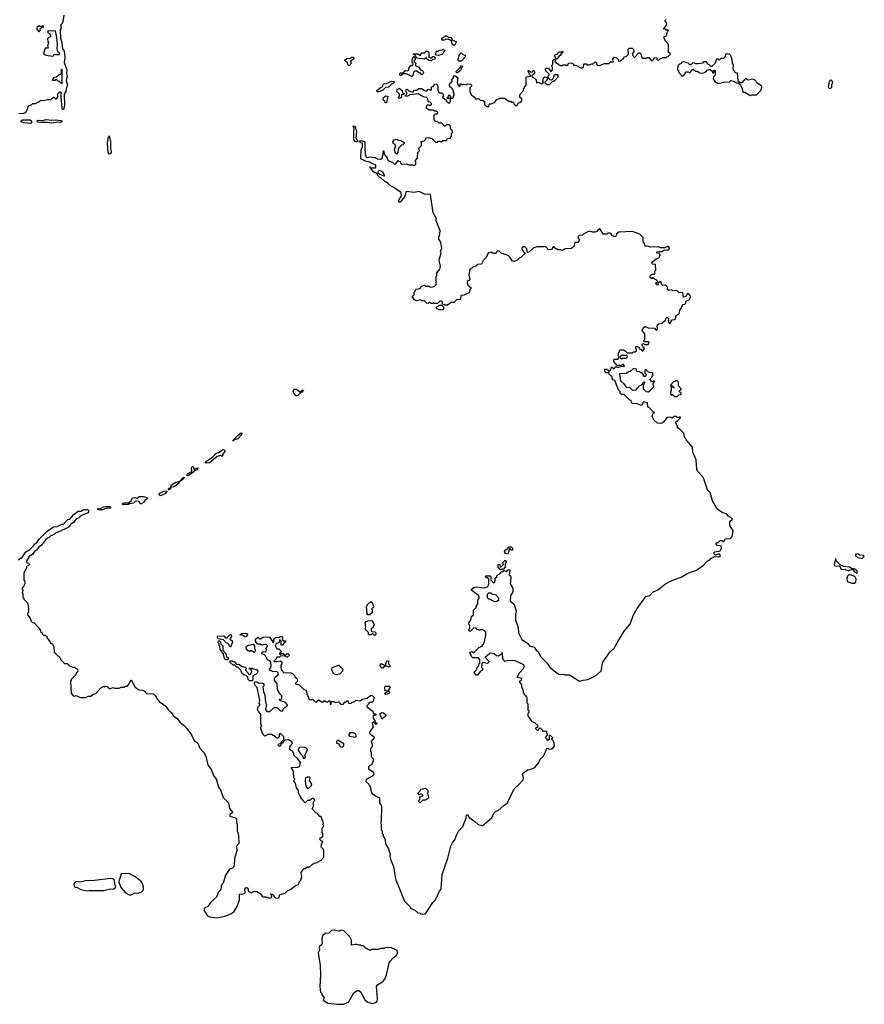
# Model space of a CAD drawing. Extents: x 2323203 to 2567568, y 883585 to 1022917.
# Tile 167 of 256: x 2465054 to 2474317, y 950860 to 961664. Entities that reach past the tile are written whole.
import ezdxf

# ---------------------------------------------------------------- set-up
doc = ezdxf.new("R2010")
doc.units = 0

msp = doc.modelspace()

# ---------------------------------------------------------------- linework, layer by layer
at = {"layer": '0CON10XD'}
for points in [[(2465537, 961715), (2465527, 961645), (2465518, 961622), (2465502, 961605), (2465508, 961585), (2465498, 961545), (2465502, 961465), (2465517, 961415), (2465522, 961345), (2465540, 961320), (2465546, 961296), (2465549, 961245), (2465543, 961195), (2465571, 961115), (2465566, 961075), (2465576, 961045), (2465564, 960995), (2465578, 960945), (2465568, 960925), (2465560, 960875), (2465543, 960845), (2465547, 960725), (2465535, 960680), (2465525, 960680), (2465520, 960695), (2465508, 960815), (2465510, 960865), (2465505, 960870), (2465495, 960870), (2465470, 960845), (2465470, 960815), (2465455, 960790), (2465425, 960810), (2465397, 960783), (2465360, 960785)], [(2470890, 961155), (2470902, 961178), (2470900, 961215), (2470915, 961230), (2470930, 961225), (2470922, 961202), (2470985, 961160), (2471005, 961160), (2471015, 961170), (2471045, 961170), (2471055, 961160), (2471068, 961172), (2471072, 961188), (2471115, 961190), (2471132, 961162), (2471145, 961170), (2471215, 961132), (2471238, 961142), (2471240, 961175), (2471245, 961180), (2471265, 961180), (2471275, 961170), (2471305, 961170), (2471325, 961180), (2471345, 961180), (2471365, 961200), (2471380, 961195), (2471380, 961175), (2471390, 961165), (2471415, 961162), (2471468, 961182), (2471517, 961183), (2471535, 961200), (2471568, 961202), (2471558, 961235), (2471575, 961252), (2471595, 961250), (2471618, 961228), (2471622, 961212), (2471635, 961210), (2471678, 961242), (2471682, 961258), (2471705, 961260), (2471730, 961285), (2471728, 961335), (2471735, 961350), (2471745, 961352), (2471772, 961352), (2471787, 961337), (2471790, 961315), (2471770, 961285), (2471780, 961275), (2471782, 961262), (2471795, 961250), (2471845, 961300), (2471855, 961300), (2471868, 961288), (2471882, 961242), (2471925, 961240), (2471935, 961250), (2471955, 961250), (2471985, 961210), (2472008, 961232), (2472015, 961250), (2472040, 961245), (2472042, 961222), (2472065, 961220), (2472082, 961238), (2472095, 961240), (2472105, 961250), (2472145, 961250), (2472152, 961258), (2472165, 961260), (2472190, 961285), (2472188, 961298), (2472170, 961305), (2472170, 961395), (2472133, 961433), (2472120, 961475), (2472138, 961482), (2472150, 961495), (2472150, 961515), (2472170, 961550), (2472145, 961550), (2472135, 961560), (2472110, 961565), (2472148, 961602), (2472150, 961625), (2472130, 961655), (2472140, 961665)], [(2465265, 961530), (2465280, 961545), (2465282, 961568), (2465295, 961580), (2465320, 961585), (2465308, 961598), (2465295, 961590), (2465275, 961590), (2465263, 961597), (2465243, 961577), (2465242, 961565), (2465265, 961530)], [(2465415, 961262), (2465428, 961272), (2465433, 961287), (2465445, 961280), (2465485, 961280), (2465490, 961285), (2465490, 961295), (2465473, 961313), (2465466, 961345), (2465470, 961395), (2465463, 961473), (2465445, 961542), (2465415, 961537), (2465365, 961540), (2465360, 961525), (2465385, 961510), (2465390, 961485), (2465390, 961475), (2465372, 961468), (2465360, 961455), (2465363, 961423), (2465370, 961415), (2465358, 961375), (2465368, 961355), (2465365, 961350), (2465335, 961350), (2465314, 961294), (2465322, 961282), (2465344, 961274), (2465415, 961262)], [(2469815, 961380), (2469802, 961392), (2469788, 961428), (2469778, 961438), (2469745, 961450), (2469723, 961447), (2469712, 961438), (2469685, 961440), (2469685, 961460), (2469725, 961488), (2469740, 961485), (2469755, 961470), (2469775, 961472), (2469785, 961468), (2469792, 961455), (2469792, 961442), (2469840, 961425), (2469835, 961400), (2469815, 961380)], [(2469565, 961212), (2469540, 961215), (2469520, 961235), (2469515, 961250), (2469495, 961230), (2469413, 961243), (2469402, 961252), (2469400, 961265), (2469388, 961278), (2469370, 961285), (2469375, 961290), (2469425, 961290), (2469445, 961270), (2469465, 961300), (2469495, 961300), (2469512, 961318), (2469525, 961320), (2469540, 961305), (2469542, 961252), (2469555, 961250), (2469565, 961240), (2469585, 961260), (2469595, 961260), (2469610, 961245), (2469608, 961232), (2469582, 961228), (2469565, 961212)], [(2469645, 961272), (2469623, 961273), (2469613, 961283), (2469625, 961320), (2469645, 961320), (2469655, 961330), (2469688, 961332), (2469695, 961340), (2469720, 961325), (2469702, 961308), (2469700, 961295), (2469685, 961280), (2469645, 961272)], [(2470945, 961230), (2470932, 961242), (2470930, 961255), (2470920, 961265), (2470925, 961280), (2470955, 961290), (2470960, 961305), (2470975, 961312), (2470995, 961310), (2471008, 961318), (2471010, 961305), (2470990, 961285), (2470988, 961272), (2470975, 961270), (2470945, 961230)], [(2468675, 961160), (2468662, 961162), (2468653, 961173), (2468648, 961198), (2468630, 961205), (2468620, 961215), (2468620, 961225), (2468643, 961237), (2468685, 961240), (2468698, 961252), (2468712, 961252), (2468722, 961235), (2468682, 961208), (2468688, 961185), (2468675, 961160)], [(2469355, 961042), (2469295, 961068), (2469275, 961070), (2469265, 961070), (2469235, 961050), (2469220, 961055), (2469225, 961080), (2469265, 961080), (2469283, 961107), (2469305, 961102), (2469320, 961110), (2469325, 961140), (2469345, 961160), (2469355, 961160), (2469368, 961172), (2469370, 961185), (2469360, 961195), (2469360, 961205), (2469363, 961237), (2469375, 961260), (2469390, 961245), (2469390, 961225), (2469380, 961215), (2469380, 961205), (2469398, 961185), (2469392, 961162), (2469433, 961143), (2469450, 961115), (2469470, 961105), (2469482, 961085), (2469478, 961072), (2469465, 961060), (2469445, 961080), (2469435, 961080), (2469405, 961100), (2469385, 961100), (2469373, 961087), (2469367, 961053), (2469355, 961042)], [(2469895, 961208), (2469875, 961208), (2469862, 961225), (2469872, 961275), (2469895, 961300), (2469915, 961280), (2469940, 961275), (2469940, 961255), (2469895, 961208)], [(2473065, 960832), (2473085, 960840), (2473135, 960840), (2473185, 960890), (2473192, 960925), (2473188, 960935), (2473146, 960966), (2473115, 961002), (2473095, 961010), (2473045, 961000), (2473015, 961020), (2472975, 960970), (2472955, 960970), (2472942, 960982), (2472932, 960992), (2472927, 961077), (2472902, 961082), (2472888, 961105), (2472880, 961125), (2472882, 961172), (2472870, 961185), (2472867, 961227), (2472852, 961272), (2472837, 961287), (2472815, 961290), (2472800, 961285), (2472787, 961253), (2472772, 961238), (2472742, 961238), (2472725, 961220), (2472715, 961230), (2472695, 961230), (2472682, 961185), (2472645, 961150), (2472635, 961150), (2472615, 961170), (2472600, 961175), (2472585, 961200), (2472555, 961200), (2472542, 961188), (2472495, 961178), (2472468, 961178), (2472455, 961188), (2472435, 961190), (2472415, 961170), (2472405, 961170), (2472385, 961188), (2472335, 961200), (2472315, 961198), (2472305, 961180), (2472290, 961175), (2472273, 961157), (2472270, 961115), (2472280, 961105), (2472283, 961083), (2472308, 961058), (2472315, 961040), (2472322, 961048), (2472338, 961052), (2472350, 961065), (2472352, 961078), (2472365, 961090), (2472385, 961090), (2472395, 961080), (2472407, 961083), (2472435, 961120), (2472442, 961112), (2472455, 961110), (2472465, 961100), (2472485, 961100), (2472515, 961080), (2472545, 961078), (2472578, 961092), (2472595, 961110), (2472615, 961118), (2472628, 961118), (2472648, 961098), (2472652, 961082), (2472665, 961080), (2472670, 961095), (2472660, 961105), (2472675, 961110), (2472680, 961105), (2472680, 961055), (2472663, 961037), (2472658, 961015), (2472677, 960987), (2472708, 960968), (2472725, 960968), (2472766, 960974), (2472785, 960982), (2472835, 960980), (2472855, 960998), (2472885, 960990), (2472915, 960970), (2472938, 960968), (2472958, 960948), (2472977, 960907), (2472985, 960870), (2473007, 960867), (2473055, 960838), (2473065, 960832)], [(2465515, 960960), (2465520, 960965), (2465520, 961115), (2465515, 961120), (2465510, 961115), (2465508, 961072), (2465498, 961062), (2465485, 961060), (2465458, 961032), (2465420, 961025), (2465420, 961015), (2465410, 961005), (2465415, 961000), (2465445, 961000), (2465455, 961010), (2465475, 960990), (2465488, 960988), (2465515, 960960)], [(2472035, 958780), (2472050, 958780), (2472050, 958795), (2472035, 958810), (2472023, 958813), (2472005, 958830), (2471995, 958830), (2471985, 958820), (2471970, 958835), (2471970, 958855), (2471985, 958870), (2472018, 958872), (2472020, 958905), (2472030, 958915), (2472027, 958977), (2471992, 958982), (2471990, 959005), (2472035, 959040), (2472068, 959052), (2472070, 959065), (2472080, 959075), (2472078, 959088), (2472067, 959097), (2472042, 959102), (2472040, 959115), (2472065, 959122), (2472095, 959120), (2472125, 959138), (2472156, 959134), (2472175, 959140), (2472182, 959155), (2472165, 959178), (2472125, 959162), (2472085, 959160), (2472055, 959172), (2472033, 959167), (2472005, 959173), (2471975, 959168), (2471935, 959180), (2471915, 959180), (2471908, 959208), (2471890, 959225), (2471890, 959275), (2471855, 959310), (2471775, 959338), (2471625, 959332), (2471600, 959315), (2471597, 959293), (2471585, 959280), (2471555, 959292), (2471536, 959316), (2471525, 959320), (2471505, 959320), (2471495, 959310), (2471455, 959310), (2471415, 959368), (2471394, 959356), (2471385, 959340), (2471367, 959333), (2471335, 959332), (2471298, 959342), (2471240, 959315), (2471225, 959300), (2471190, 959295), (2471180, 959285), (2471180, 959265), (2471190, 959255), (2471188, 959232), (2471175, 959220), (2471142, 959218), (2471130, 959175), (2471105, 959152), (2471035, 959148), (2471005, 959132), (2470985, 959140), (2470955, 959140), (2470945, 959150), (2470935, 959150), (2470915, 959170), (2470905, 959170), (2470888, 959142), (2470855, 959140), (2470825, 959170), (2470725, 959172), (2470685, 959158), (2470638, 959112), (2470625, 959110), (2470615, 959150), (2470595, 959170), (2470575, 959172), (2470561, 959159), (2470564, 959134), (2470585, 959110), (2470600, 959105), (2470582, 959088), (2470545, 959050), (2470532, 959048), (2470505, 959020), (2470475, 959010), (2470460, 959015), (2470429, 959059), (2470410, 959075), (2470333, 959103), (2470307, 959127), (2470290, 959125), (2470275, 959100), (2470248, 959098), (2470225, 959112), (2470193, 959107), (2470186, 959084), (2470165, 959050), (2470140, 959025), (2470119, 958981), (2470075, 958978), (2470055, 958960), (2470025, 958950), (2470005, 958930), (2469990, 958925), (2469980, 958865), (2469990, 958815), (2469975, 958800), (2469965, 958800), (2469960, 958785), (2469960, 958765), (2469970, 958755), (2469972, 958742), (2469988, 958738), (2470000, 958725), (2470000, 958715), (2469990, 958705), (2469987, 958673), (2469980, 958665), (2469925, 958642), (2469893, 958637), (2469888, 958592), (2469845, 958590), (2469815, 958560), (2469785, 958560), (2469747, 958533), (2469715, 958530), (2469705, 958540), (2469692, 958542), (2469690, 958565), (2469675, 958580), (2469660, 958575), (2469635, 958550), (2469605, 958550), (2469595, 958558), (2469585, 958550), (2469565, 958550), (2469555, 958560), (2469545, 958560), (2469535, 958550), (2469520, 958555), (2469495, 958580), (2469465, 958580), (2469455, 958590), (2469405, 958580), (2469385, 958590), (2469360, 958625), (2469380, 958645), (2469380, 958675), (2469390, 958685), (2469390, 958695), (2469403, 958707), (2469447, 958713), (2469450, 958725), (2469465, 958740), (2469495, 958750), (2469505, 958740), (2469545, 958740), (2469555, 958730), (2469585, 958732), (2469605, 958740), (2469627, 958763), (2469620, 958775), (2469620, 958845), (2469630, 958855), (2469630, 958885), (2469660, 958925), (2469670, 958955), (2469653, 959025), (2469678, 959105), (2469670, 959125), (2469682, 959155), (2469673, 959215), (2469664, 959234), (2469650, 959255), (2469650, 959285), (2469657, 959293), (2469666, 959346), (2469622, 959455), (2469620, 959485), (2469590, 959545), (2469560, 959745), (2469495, 959750), (2469435, 959778), (2469375, 959768), (2469295, 959780), (2469288, 959772), (2469283, 959735), (2469263, 959705), (2469225, 959663), (2469212, 959662), (2469213, 959685), (2469242, 959735), (2469236, 959766), (2469185, 959800), (2469165, 959820), (2469130, 959835), (2469095, 959868), (2469057, 959887), (2469015, 959930), (2469000, 959935), (2468980, 959955), (2468978, 959968), (2468934, 959994), (2468900, 960040), (2468890, 960045), (2468895, 960050), (2468900, 960040), (2468955, 960040), (2468960, 960045), (2468958, 960068), (2468905, 960092), (2468895, 960102), (2468845, 960110), (2468802, 960132), (2468796, 960146), (2468798, 960235), (2468812, 960268), (2468812, 960305), (2468780, 960325), (2468780, 960335), (2468795, 960340), (2468835, 960328), (2468840, 960315), (2468838, 960255), (2468843, 960185), (2468855, 960158), (2468865, 960152), (2468895, 960158), (2468955, 960150), (2468978, 960138), (2469016, 960134), (2469032, 960148), (2469033, 960167), (2469042, 960185), (2469045, 960230), (2469050, 960195), (2469062, 960175), (2469075, 960162), (2469095, 960120), (2469147, 960097), (2469165, 960080), (2469178, 960082), (2469205, 960120), (2469212, 960112), (2469228, 960108), (2469232, 960092), (2469245, 960080), (2469295, 960082), (2469325, 960070), (2469365, 960070), (2469377, 960063), (2469400, 960075), (2469400, 960105), (2469390, 960115), (2469417, 960143), (2469420, 960205), (2469440, 960225), (2469430, 960255), (2469460, 960285), (2469460, 960315), (2469452, 960328), (2469490, 960335), (2469507, 960353), (2469512, 960368), (2469535, 960372), (2469575, 960360), (2469615, 960320), (2469635, 960320), (2469645, 960330), (2469665, 960330), (2469675, 960322), (2469693, 960337), (2469735, 960340), (2469745, 960360), (2469778, 960362), (2469780, 960375), (2469790, 960385), (2469790, 960415), (2469800, 960425), (2469800, 960445), (2469780, 960465), (2469780, 960495), (2469765, 960510), (2469735, 960510), (2469715, 960490), (2469685, 960530), (2469655, 960530), (2469645, 960540), (2469612, 960552), (2469600, 960565), (2469600, 960615), (2469615, 960630), (2469635, 960630), (2469640, 960645), (2469625, 960660), (2469605, 960660), (2469585, 960670), (2469545, 960670), (2469512, 960692), (2469522, 960728), (2469545, 960730), (2469555, 960720), (2469570, 960735), (2469570, 960745), (2469555, 960760), (2469532, 960762), (2469530, 960795), (2469515, 960810), (2469478, 960818), (2469425, 960850), (2469332, 960838), (2469307, 960823), (2469285, 960820), (2469282, 960828), (2469300, 960845), (2469300, 960865), (2469290, 960875), (2469292, 960898), (2469305, 960900), (2469322, 960882), (2469365, 960870), (2469385, 960890), (2469405, 960890), (2469433, 960907), (2469465, 960910), (2469485, 960890), (2469515, 960880), (2469535, 960900), (2469565, 960890), (2469570, 960895), (2469572, 960928), (2469588, 960932), (2469600, 960945), (2469602, 960958), (2469625, 960960), (2469640, 960935), (2469640, 960895), (2469650, 960865), (2469655, 960860), (2469685, 960860), (2469698, 960848), (2469700, 960825), (2469692, 960812), (2469715, 960790), (2469728, 960788), (2469732, 960772), (2469755, 960750), (2469768, 960752), (2469780, 960765), (2469780, 960800), (2469745, 960800), (2469740, 960805), (2469758, 960822), (2469762, 960838), (2469780, 960825), (2469780, 960800), (2469798, 960802), (2469810, 960815), (2469810, 960825), (2469820, 960835), (2469820, 960855), (2469810, 960865), (2469810, 960885), (2469800, 960895), (2469800, 960905), (2469785, 960920), (2469770, 960925), (2469768, 960955), (2469770, 960965), (2469786, 960974), (2469797, 960993), (2469793, 961007), (2469810, 961025), (2469810, 961045), (2469825, 961050), (2469860, 961025), (2469852, 960975), (2469862, 960945), (2469875, 960930), (2469890, 960935), (2469880, 960945), (2469885, 960960), (2469895, 960960), (2469905, 960950), (2469925, 960958), (2469955, 960950), (2469965, 960960), (2469998, 960958), (2470010, 960945), (2470010, 960935), (2469990, 960915), (2469990, 960875), (2470005, 960840), (2470038, 960818), (2470055, 960790), (2470085, 960800), (2470105, 960780), (2470138, 960778), (2470150, 960765), (2470152, 960732), (2470175, 960710), (2470198, 960712), (2470205, 960740), (2470225, 960740), (2470260, 960755), (2470277, 960773), (2470280, 960785), (2470325, 960802), (2470375, 960802), (2470415, 960770), (2470435, 960770), (2470445, 960760), (2470468, 960758), (2470472, 960742), (2470492, 960722), (2470505, 960720), (2470525, 960750), (2470540, 960755), (2470560, 960775), (2470560, 960795), (2470540, 960815), (2470540, 960835), (2470545, 960850), (2470580, 960885), (2470580, 960905), (2470590, 960915), (2470590, 960925), (2470610, 960945), (2470610, 961035), (2470660, 961045), (2470630, 961095), (2470632, 961108), (2470638, 961108), (2470655, 961090), (2470678, 961092), (2470685, 961110), (2470700, 961095), (2470700, 961075), (2470672, 961048), (2470670, 961035), (2470705, 961020), (2470720, 961005), (2470722, 960972), (2470745, 960978), (2470775, 960960), (2470785, 960960), (2470800, 960975), (2470790, 960985), (2470798, 961025), (2470815, 961038), (2470838, 961028), (2470840, 961005), (2470812, 960978), (2470812, 960972), (2470834, 960954), (2470865, 960953), (2470902, 960988), (2470915, 960990), (2470960, 961035), (2470958, 961058), (2470925, 961060), (2470912, 961048), (2470900, 961015), (2470888, 961002), (2470873, 961003), (2470852, 961022), (2470850, 961045), (2470860, 961055), (2470860, 961065), (2470820, 961105), (2470820, 961125), (2470828, 961132), (2470852, 961132), (2470875, 961100), (2470885, 961100), (2470898, 961115), (2470898, 961138), (2470890, 961155)], [(2469855, 961080), (2469845, 961080), (2469840, 961095), (2469888, 961142), (2469892, 961158), (2469908, 961158), (2469910, 961145), (2469900, 961135), (2469890, 961105), (2469855, 961080)], [(2473945, 960910), (2473960, 960925), (2473960, 960955), (2473970, 960965), (2473970, 960985), (2473955, 961000), (2473945, 961000), (2473932, 960985), (2473920, 960925), (2473932, 960912), (2473945, 960910)], [(2468995, 960872), (2468973, 960873), (2468970, 960885), (2469020, 960925), (2469038, 960932), (2469045, 960960), (2469075, 960962), (2469135, 960990), (2469160, 960985), (2469160, 960975), (2469145, 960960), (2469135, 960960), (2469100, 960925), (2469065, 960920), (2469035, 960892), (2468995, 960872)], [(2469215, 960800), (2469210, 960805), (2469210, 960815), (2469220, 960825), (2469220, 960845), (2469190, 960875), (2469192, 960898), (2469215, 960912), (2469248, 960888), (2469252, 960862), (2469270, 960855), (2469268, 960842), (2469242, 960838), (2469240, 960815), (2469225, 960802), (2469215, 960800)], [(2465360, 960785), (2465315, 960772), (2465283, 960777), (2465265, 960760), (2465255, 960760), (2465225, 960740), (2465195, 960740), (2465185, 960730), (2465155, 960720), (2465140, 960705), (2465140, 960685), (2465118, 960645), (2465097, 960633), (2465045, 960630)], [(2469075, 960750), (2469062, 960752), (2469058, 960768), (2469040, 960785), (2469040, 960805), (2469065, 960830), (2469090, 960825), (2469075, 960750)], [(2465175, 960526), (2465095, 960531), (2465072, 960542), (2465068, 960555), (2465084, 960566), (2465165, 960564), (2465184, 960554), (2465185, 960532), (2465175, 960526)], [(2465405, 960529), (2465355, 960537), (2465285, 960534), (2465255, 960540), (2465242, 960555), (2465255, 960561), (2465305, 960556), (2465345, 960568), (2465405, 960562), (2465446, 960566), (2465505, 960559), (2465517, 960555), (2465520, 960545), (2465505, 960536), (2465475, 960541), (2465455, 960534), (2465405, 960529)], [(2468755, 960323), (2468735, 960323), (2468720, 960345), (2468718, 960435), (2468722, 960465), (2468710, 960495), (2468715, 960500), (2468726, 960496), (2468737, 960477), (2468748, 960435), (2468742, 960365), (2468760, 960335), (2468755, 960323)], [(2466035, 960188), (2466026, 960206), (2466017, 960305), (2466024, 960366), (2466035, 960390), (2466048, 960328), (2466048, 960245), (2466057, 960215), (2466056, 960205), (2466045, 960192), (2466035, 960188)], [(2469185, 960190), (2469175, 960200), (2469163, 960235), (2469180, 960285), (2469168, 960298), (2469155, 960300), (2469148, 960325), (2469160, 960345), (2469185, 960352), (2469208, 960342), (2469235, 960340), (2469270, 960315), (2469270, 960305), (2469255, 960290), (2469242, 960288), (2469210, 960255), (2469202, 960208), (2469185, 960190)], [(2469055, 959952), (2469060, 959955), (2469033, 959993), (2469005, 960008), (2468987, 960003), (2468982, 959982), (2468992, 959972), (2469025, 959958), (2469055, 959952)], [(2470302, 952988), (2470365, 953043), (2470405, 953070), (2470478, 953225), (2470529, 953271), (2470576, 953324), (2470580, 953345), (2470568, 953385), (2470574, 953396), (2470625, 953432), (2470650, 953435), (2470705, 953458), (2470747, 953515), (2470762, 953548), (2470795, 953580), (2470828, 953645), (2470832, 953668), (2470845, 953670), (2470855, 953660), (2470887, 953663), (2470906, 953674), (2470920, 953695), (2470912, 953742), (2470890, 953765), (2470890, 953775), (2470900, 953785), (2470875, 953810), (2470862, 953808), (2470860, 953765), (2470842, 953752), (2470838, 953768), (2470820, 953785), (2470842, 953818), (2470835, 953850), (2470825, 953858), (2470792, 953852), (2470790, 953865), (2470765, 953890), (2470752, 953888), (2470735, 953860), (2470712, 953885), (2470725, 953900), (2470738, 953902), (2470740, 953915), (2470705, 953950), (2470675, 953960), (2470630, 954025), (2470630, 954055), (2470640, 954065), (2470640, 954075), (2470630, 954085), (2470630, 954155), (2470620, 954165), (2470620, 954225), (2470610, 954235), (2470608, 954248), (2470592, 954252), (2470590, 954265), (2470580, 954275), (2470580, 954305), (2470560, 954335), (2470560, 954365), (2470540, 954395), (2470540, 954405), (2470558, 954422), (2470560, 954435), (2470510, 954445), (2470530, 954495), (2470580, 954545), (2470590, 954575), (2470575, 954590), (2470487, 954627), (2470455, 954632), (2470403, 954627), (2470375, 954620), (2470360, 954635), (2470352, 954655), (2470350, 954715), (2470345, 954720), (2470338, 954702), (2470305, 954680), (2470282, 954682), (2470257, 954707), (2470215, 954712), (2470160, 954665), (2470200, 954625), (2470200, 954615), (2470185, 954600), (2470135, 954610), (2470122, 954598), (2470120, 954555), (2470130, 954545), (2470130, 954525), (2470105, 954510), (2470075, 954470), (2470062, 954472), (2470042, 954492), (2470040, 954505), (2470068, 954532), (2470070, 954555), (2470090, 954575), (2470090, 954595), (2470100, 954605), (2470100, 954645), (2470085, 954660), (2470022, 954662), (2470010, 954675), (2469990, 954725), (2470015, 954730), (2470022, 954722), (2470035, 954720), (2470090, 954775), (2470125, 954790), (2470148, 954825), (2470168, 954905), (2470168, 954935), (2470160, 954955), (2470135, 954970), (2470105, 954970), (2470095, 954960), (2470088, 954968), (2470072, 954972), (2470055, 954990), (2470032, 954988), (2469995, 954950), (2469980, 954965), (2469980, 954975), (2469990, 954985), (2469990, 955015), (2469983, 955023), (2469980, 955045), (2470000, 955075), (2470010, 955115), (2470030, 955135), (2470030, 955185), (2470060, 955215), (2470060, 955225), (2470080, 955255), (2470080, 955295), (2470098, 955325), (2470087, 955347), (2470030, 955385), (2470010, 955405), (2470010, 955415), (2470040, 955435), (2470065, 955440), (2470145, 955430), (2470185, 955440), (2470200, 955465), (2470200, 955525), (2470188, 955538), (2470175, 955540), (2470160, 955555), (2470165, 955560), (2470215, 955560), (2470220, 955555), (2470220, 955515), (2470255, 955480), (2470270, 955505), (2470270, 955535), (2470288, 955552), (2470292, 955568), (2470320, 955585), (2470342, 955608), (2470355, 955610), (2470365, 955620), (2470395, 955610), (2470412, 955628), (2470425, 955630), (2470430, 955625), (2470425, 955590), (2470420, 955575), (2470435, 955560), (2470440, 955545), (2470432, 955475), (2470458, 955435), (2470462, 955415), (2470462, 955385), (2470437, 955343), (2470432, 955285), (2470473, 955253), (2470482, 955235), (2470498, 955175), (2470497, 955153), (2470490, 955145), (2470490, 955075), (2470520, 954995), (2470523, 954935), (2470562, 954862), (2470623, 954823), (2470645, 954792), (2470695, 954777), (2470717, 954747), (2470745, 954728), (2470766, 954676), (2470840, 954605), (2470868, 954558), (2470933, 954503), (2470975, 954480), (2471015, 954483), (2471036, 954476), (2471085, 954476), (2471195, 954404), (2471235, 954418), (2471285, 954424), (2471332, 954445), (2471385, 954476), (2471430, 954520), (2471448, 954615), (2471527, 954725), (2471572, 954768), (2471605, 954827), (2471685, 954954), (2471748, 955032), (2471781, 955125), (2471826, 955204), (2471922, 955335), (2471965, 955347), (2471996, 955384), (2472052, 955408), (2472135, 955474), (2472205, 955509), (2472315, 955549), (2472375, 955586), (2472478, 955622), (2472553, 955677), (2472595, 955722), (2472623, 955737), (2472635, 955752), (2472675, 955772), (2472715, 955769), (2472738, 955775), (2472740, 955785), (2472728, 955798), (2472715, 955801), (2472685, 955790), (2472668, 955805), (2472668, 955815), (2472676, 955824), (2472735, 955837), (2472750, 955865), (2472746, 955886), (2472735, 955892), (2472703, 955893), (2472690, 955915), (2472703, 955927), (2472715, 955928), (2472735, 955948), (2472755, 955950), (2472765, 955940), (2472775, 955940), (2472792, 955968), (2472845, 955970), (2472868, 955992), (2472878, 956055), (2472842, 956115), (2472843, 956157), (2472870, 956185), (2472853, 956203), (2472828, 956215), (2472805, 956242), (2472765, 956254), (2472735, 956270), (2472701, 956301), (2472653, 956385), (2472627, 956475), (2472596, 956506), (2472562, 956615), (2472548, 956645), (2472489, 956709), (2472482, 956732), (2472472, 956835), (2472438, 956918), (2472432, 956972), (2472362, 957055), (2472345, 957090), (2472336, 957126), (2472298, 957168), (2472270, 957185), (2472270, 957205), (2472250, 957235), (2472252, 957258), (2472265, 957260), (2472278, 957272), (2472300, 957295), (2472298, 957308), (2472285, 957300), (2472265, 957300), (2472255, 957310), (2472235, 957310), (2472205, 957290), (2472195, 957300), (2472155, 957302), (2472119, 957251), (2472105, 957240), (2472085, 957232), (2472050, 957235), (2472008, 957275), (2471991, 957311), (2472002, 957348), (2472020, 957355), (2472002, 957362), (2471958, 957408), (2471942, 957412), (2471938, 957458), (2471895, 957470), (2471875, 957430), (2471825, 957450), (2471774, 957454), (2471762, 957465), (2471760, 957485), (2471745, 957490), (2471685, 957550), (2471655, 957552), (2471640, 957565), (2471640, 957585), (2471622, 957602), (2471615, 957620), (2471580, 957705), (2471565, 957710), (2471550, 957725), (2471550, 957745), (2471520, 957775), (2471518, 957788), (2471485, 957790), (2471470, 957805), (2471472, 957828), (2471495, 957830), (2471510, 957815), (2471515, 957800), (2471538, 957822), (2471545, 957850), (2471555, 957850), (2471565, 957830), (2471595, 957860), (2471605, 957850), (2471625, 957850), (2471645, 957860), (2471688, 957862), (2471675, 957880), (2471665, 957880), (2471655, 957870), (2471605, 957870), (2471570, 957915), (2471575, 957940), (2471615, 957940), (2471620, 957945), (2471620, 957955), (2471630, 957965), (2471620, 957975), (2471620, 958005), (2471630, 958015), (2471632, 958028), (2471645, 958040), (2471675, 958040), (2471695, 958030), (2471715, 958010), (2471775, 958010), (2471785, 958020), (2471805, 958020), (2471818, 958032), (2471820, 958045), (2471810, 958055), (2471815, 958080), (2471845, 958070), (2471852, 958052), (2471865, 958050), (2471882, 958032), (2471888, 958032), (2471910, 958055), (2471892, 958062), (2471890, 958075), (2471880, 958085), (2471882, 958108), (2471895, 958110), (2471905, 958100), (2471945, 958100), (2471958, 958125), (2471955, 958130), (2471905, 958130), (2471900, 958135), (2471900, 958145), (2471910, 958155), (2471910, 958215), (2471882, 958255), (2471894, 958286), (2471915, 958298), (2471945, 958282), (2472015, 958280), (2472032, 958262), (2472045, 958260), (2472050, 958285), (2472040, 958295), (2472050, 958305), (2472050, 958315), (2472063, 958327), (2472097, 958333), (2472125, 958360), (2472138, 958362), (2472140, 958385), (2472155, 958400), (2472170, 958385), (2472170, 958345), (2472188, 958332), (2472205, 958370), (2472237, 958373), (2472245, 958380), (2472252, 958418), (2472285, 958440), (2472292, 958455), (2472293, 958477), (2472310, 958495), (2472320, 958525), (2472332, 958538), (2472348, 958542), (2472360, 958555), (2472360, 958575), (2472395, 958590), (2472410, 958615), (2472408, 958638), (2472385, 958660), (2472373, 958657), (2472365, 958630), (2472335, 958620), (2472325, 958670), (2472288, 958668), (2472262, 958692), (2472218, 958688), (2472205, 958700), (2472173, 958693), (2472160, 958705), (2472158, 958728), (2472135, 958750), (2472108, 958748), (2472092, 958762), (2472088, 958788), (2472075, 958790), (2472065, 958780), (2472050, 958780), (2472060, 958765), (2472048, 958752), (2472030, 958765), (2472035, 958780)], [(2469695, 958480), (2469655, 958480), (2469632, 958492), (2469620, 958505), (2469632, 958518), (2469645, 958520), (2469655, 958530), (2469685, 958530), (2469702, 958512), (2469702, 958488), (2469695, 958480)], [(2471655, 957942), (2471665, 957950), (2471705, 957950), (2471720, 957965), (2471718, 957978), (2471652, 957978), (2471640, 957965), (2471640, 957955), (2471655, 957942)], [(2471945, 957582), (2471965, 957590), (2472010, 957635), (2472010, 957645), (2472000, 957655), (2472000, 957675), (2472020, 957695), (2472005, 957700), (2471998, 957692), (2471985, 957690), (2471970, 957715), (2471972, 957728), (2471990, 957745), (2471990, 957755), (2472000, 957765), (2471995, 957790), (2471962, 957792), (2471945, 957800), (2471925, 957820), (2471915, 957820), (2471910, 957815), (2471910, 957785), (2471930, 957765), (2471915, 957750), (2471895, 957750), (2471890, 957755), (2471900, 957765), (2471878, 957788), (2471865, 957790), (2471855, 957800), (2471822, 957802), (2471815, 957830), (2471785, 957838), (2471748, 957802), (2471735, 957800), (2471705, 957780), (2471632, 957778), (2471645, 957700), (2471679, 957669), (2471705, 957632), (2471747, 957627), (2471775, 957600), (2471815, 957602), (2471852, 957648), (2471868, 957652), (2471888, 957672), (2471892, 957688), (2471905, 957690), (2471910, 957685), (2471890, 957655), (2471890, 957615), (2471923, 957583), (2471945, 957582)], [(2472265, 957530), (2472282, 957548), (2472308, 957552), (2472310, 957565), (2472292, 957582), (2472290, 957595), (2472308, 957602), (2472310, 957615), (2472280, 957645), (2472278, 957688), (2472265, 957700), (2472245, 957700), (2472238, 957692), (2472225, 957690), (2472190, 957655), (2472195, 957640), (2472202, 957648), (2472215, 957650), (2472220, 957630), (2472230, 957625), (2472225, 957620), (2472220, 957630), (2472200, 957640), (2472200, 957595), (2472190, 957575), (2472190, 957555), (2472205, 957540), (2472215, 957550), (2472235, 957530), (2472265, 957530)], [(2468085, 957538), (2468060, 957565), (2468053, 957585), (2468065, 957608), (2468085, 957610), (2468105, 957600), (2468125, 957580), (2468138, 957582), (2468153, 957597), (2468167, 957597), (2468150, 957575), (2468132, 957568), (2468105, 957540), (2468085, 957538)], [(2467395, 957040), (2467395, 957050), (2467445, 957100), (2467475, 957127), (2467489, 957129), (2467485, 957110), (2467445, 957063), (2467400, 957050), (2467395, 957040)], [(2467097, 956797), (2467091, 956805), (2467097, 956815), (2467168, 956862), (2467205, 956903), (2467235, 956913), (2467285, 956946), (2467302, 956942), (2467303, 956925), (2467282, 956895), (2467275, 956870), (2467255, 956882), (2467218, 956872), (2467135, 956800), (2467097, 956797)], [(2466895, 956660), (2466888, 956665), (2466895, 956682), (2466942, 956708), (2466939, 956745), (2466945, 956762), (2466955, 956762), (2466968, 956728), (2466995, 956743), (2467010, 956745), (2467002, 956725), (2466968, 956712), (2466952, 956695), (2466905, 956664), (2466895, 956660)], [(2466695, 956504), (2466682, 956505), (2466695, 956522), (2466710, 956530), (2466715, 956558), (2466765, 956590), (2466810, 956600), (2466845, 956642), (2466858, 956645), (2466855, 956628), (2466825, 956603), (2466810, 956600), (2466773, 956555), (2466745, 956537), (2466710, 956530), (2466707, 956515), (2466695, 956504)], [(2466595, 956440), (2466588, 956445), (2466584, 956456), (2466592, 956468), (2466635, 956491), (2466663, 956493), (2466667, 956485), (2466648, 956462), (2466605, 956443), (2466595, 956440)], [(2466192, 956342), (2466182, 956345), (2466182, 956355), (2466195, 956362), (2466248, 956362), (2466277, 956385), (2466292, 956418), (2466315, 956420), (2466345, 956410), (2466352, 956425), (2466365, 956432), (2466415, 956432), (2466456, 956416), (2466452, 956405), (2466425, 956388), (2466413, 956367), (2466385, 956350), (2466375, 956350), (2466370, 956365), (2466356, 956376), (2466335, 956382), (2466322, 956378), (2466302, 956358), (2466257, 956353), (2466245, 956344), (2466192, 956342)], [(2465042, 955738), (2465065, 955760), (2465075, 955750), (2465120, 955825), (2465165, 955852), (2465205, 955890), (2465219, 955911), (2465235, 955918), (2465271, 955969), (2465355, 956052), (2465425, 956100), (2465466, 956104), (2465515, 956130), (2465535, 956130), (2465582, 956178), (2465605, 956182), (2465647, 956233), (2465695, 956270), (2465725, 956272), (2465755, 956290), (2465798, 956288), (2465813, 956275), (2465806, 956254), (2465725, 956220), (2465703, 956197), (2465675, 956182), (2465644, 956146), (2465615, 956128), (2465604, 956106), (2465585, 956090), (2465440, 956025), (2465425, 956010), (2465395, 956000), (2465375, 955980), (2465360, 955975), (2465338, 955955), (2465293, 955897), (2465262, 955875), (2465238, 955842), (2465215, 955830), (2465196, 955794), (2465157, 955773), (2465130, 955725), (2465132, 955705), (2465155, 955700), (2465160, 955685), (2465148, 955672), (2465130, 955665), (2465130, 955645), (2465100, 955595), (2465100, 955515), (2465110, 955505), (2465110, 955475), (2465097, 955443), (2465080, 955425), (2465080, 955415), (2465090, 955405), (2465080, 955375), (2465090, 955365), (2465090, 955325), (2465100, 955315), (2465100, 955305), (2465140, 955265), (2465152, 955205), (2465150, 955165), (2465143, 955157), (2465140, 955135), (2465167, 955097), (2465180, 955065), (2465195, 955050), (2465208, 955048), (2465255, 955000), (2465278, 954968), (2465282, 954952), (2465300, 954935), (2465300, 954925), (2465315, 954910), (2465335, 954910), (2465350, 954895), (2465350, 954885), (2465377, 954847), (2465395, 954820), (2465405, 954820), (2465415, 954810), (2465427, 954787), (2465433, 954723), (2465472, 954682), (2465485, 954680), (2465505, 954640), (2465545, 954600), (2465575, 954598), (2465600, 954575), (2465635, 954560), (2465655, 954560), (2465687, 954537), (2465690, 954515), (2465670, 954485), (2465670, 954475), (2465620, 954425), (2465620, 954415), (2465610, 954405), (2465620, 954275), (2465640, 954245), (2465655, 954242), (2465675, 954250), (2465703, 954233), (2465725, 954228), (2465775, 954228), (2465805, 954242), (2465835, 954242), (2465855, 954258), (2465889, 954271), (2465945, 954332), (2465975, 954350), (2465985, 954340), (2465995, 954350), (2466015, 954348), (2466024, 954334), (2466045, 954322), (2466075, 954338), (2466095, 954330), (2466145, 954330), (2466165, 954340), (2466205, 954340), (2466215, 954350), (2466235, 954350), (2466245, 954360), (2466275, 954420), (2466321, 954341), (2466365, 954312), (2466402, 954308), (2466427, 954297), (2466430, 954285), (2466445, 954272), (2466520, 954265), (2466539, 954249), (2466550, 954235), (2466550, 954225), (2466584, 954184), (2466655, 954132), (2466681, 954091), (2466719, 954059), (2466742, 954025), (2466785, 953992), (2466812, 953955), (2466853, 953923), (2466886, 953886), (2466937, 953817), (2466968, 953755), (2467008, 953725), (2467029, 953669), (2467075, 953622), (2467094, 953584), (2467118, 953488), (2467153, 953435), (2467182, 953365), (2467210, 953335), (2467234, 953244), (2467258, 953215), (2467285, 953130), (2467345, 953070), (2467355, 953010), (2467390, 952965), (2467358, 952942), (2467357, 952925), (2467420, 952905), (2467430, 952895), (2467430, 952855), (2467440, 952835), (2467438, 952765), (2467446, 952746), (2467452, 952705), (2467458, 952625), (2467428, 952592), (2467438, 952555), (2467412, 952475), (2467401, 952369), (2467388, 952355), (2467355, 952342), (2467312, 952278), (2467285, 952190), (2467270, 952175), (2467262, 952155), (2467260, 952115), (2467232, 952085), (2467212, 952035), (2467151, 951979), (2467116, 951934), (2467085, 951920), (2467078, 951905), (2467078, 951885), (2467115, 951832), (2467141, 951821), (2467215, 951810), (2467305, 951827), (2467368, 951852), (2467402, 951875)], [(2465965, 956284), (2465915, 956284), (2465909, 956295), (2465915, 956301), (2465945, 956304), (2465975, 956320), (2466025, 956326), (2466044, 956324), (2466053, 956315), (2466045, 956304), (2466005, 956304), (2465965, 956284)], [(2470405, 955800), (2470380, 955805), (2470370, 955825), (2470380, 955835), (2470380, 955845), (2470398, 955852), (2470422, 955878), (2470445, 955880), (2470458, 955865), (2470457, 955843), (2470445, 955840), (2470438, 955858), (2470422, 955858), (2470417, 955823), (2470405, 955800)], [(2470355, 955630), (2470322, 955632), (2470300, 955655), (2470300, 955685), (2470318, 955688), (2470322, 955662), (2470335, 955660), (2470360, 955685), (2470350, 955695), (2470350, 955705), (2470375, 955730), (2470385, 955730), (2470390, 955705), (2470380, 955695), (2470380, 955655), (2470355, 955630)], [(2474235, 955590), (2474240, 955595), (2474238, 955615), (2474207, 955637), (2474185, 955640), (2474155, 955658), (2474093, 955663), (2474052, 955682), (2474010, 955725), (2474010, 955745), (2474002, 955748), (2473988, 955685), (2473995, 955670), (2474048, 955668), (2474065, 955632), (2474105, 955633), (2474145, 955618), (2474175, 955632), (2474192, 955632), (2474210, 955605), (2474235, 955590)], [(2474295, 955752), (2474317, 955773), (2474310, 955785), (2474265, 955788), (2474245, 955802), (2474220, 955795), (2474220, 955785), (2474245, 955762), (2474295, 955752)], [(2474185, 955480), (2474215, 955482), (2474224, 955495), (2474227, 955525), (2474213, 955553), (2474165, 955573), (2474148, 955572), (2474131, 955559), (2474126, 955535), (2474130, 955500), (2474185, 955480)], [(2468895, 955132), (2468873, 955133), (2468863, 955143), (2468858, 955225), (2468871, 955249), (2468905, 955280), (2468918, 955268), (2468930, 955235), (2468940, 955225), (2468913, 955197), (2468920, 955185), (2468920, 955155), (2468895, 955132)], [(2470285, 955280), (2470295, 955290), (2470308, 955292), (2470310, 955315), (2470278, 955348), (2470235, 955360), (2470225, 955370), (2470195, 955370), (2470182, 955358), (2470180, 955325), (2470195, 955310), (2470205, 955310), (2470253, 955283), (2470285, 955280)], [(2468955, 954910), (2468942, 954912), (2468925, 954930), (2468907, 954913), (2468880, 954915), (2468878, 954938), (2468842, 954975), (2468850, 955005), (2468842, 955045), (2468855, 955060), (2468875, 955068), (2468915, 955070), (2468928, 955058), (2468940, 955025), (2468928, 954992), (2468910, 954985), (2468910, 954955), (2468915, 954950), (2468948, 954948), (2468960, 954935), (2468955, 954910)], [(2467365, 954780), (2467350, 954795), (2467350, 954805), (2467335, 954820), (2467322, 954822), (2467288, 954858), (2467232, 954872), (2467222, 954885), (2467225, 954900), (2467292, 954902), (2467312, 954882), (2467325, 954880), (2467362, 954918), (2467368, 954918), (2467378, 954895), (2467360, 954865), (2467385, 954850), (2467388, 954835), (2467365, 954780)], [(2467335, 954640), (2467315, 954640), (2467300, 954655), (2467290, 954705), (2467253, 954753), (2467248, 954788), (2467240, 954795), (2467240, 954815), (2467232, 954825), (2467235, 954850), (2467245, 954850), (2467258, 954838), (2467260, 954815), (2467280, 954795), (2467280, 954745), (2467315, 954710), (2467322, 954672), (2467340, 954665), (2467335, 954640)], [(2467402, 951875), (2467440, 951935), (2467463, 952005), (2467465, 952070), (2467505, 952071), (2467522, 952078), (2467528, 952085), (2467522, 952125), (2467533, 952137), (2467545, 952140), (2467558, 952125), (2467561, 952101), (2467595, 952082), (2467628, 952102), (2467655, 952098), (2467690, 952075), (2467712, 952045), (2467725, 952038), (2467755, 952038), (2467796, 952024), (2467820, 952035), (2467818, 952058), (2467802, 952068), (2467825, 952070), (2467838, 952058), (2467840, 952045), (2467859, 952029), (2467884, 952026), (2467899, 952031), (2467903, 952057), (2467910, 952065), (2467965, 952080), (2467995, 952110), (2468025, 952120), (2468075, 952160), (2468110, 952175), (2468123, 952207), (2468137, 952223), (2468148, 952262), (2468142, 952305), (2468162, 952338), (2468175, 952350), (2468185, 952350), (2468205, 952370), (2468215, 952370), (2468225, 952360), (2468260, 952395), (2468285, 952410), (2468307, 952413), (2468355, 952440), (2468365, 952440), (2468372, 952458), (2468390, 952475), (2468390, 952555), (2468365, 952580), (2468360, 952595), (2468370, 952635), (2468380, 952645), (2468365, 952650), (2468350, 952665), (2468350, 952685), (2468368, 952692), (2468380, 952705), (2468380, 952735), (2468370, 952745), (2468370, 952795), (2468388, 952815), (2468380, 952835), (2468387, 952845), (2468380, 952875), (2468370, 952885), (2468365, 952910), (2468355, 952920), (2468345, 952920), (2468318, 952958), (2468302, 952962), (2468260, 953005), (2468278, 953035), (2468278, 953082), (2468290, 953095), (2468288, 953108), (2468278, 953118), (2468265, 953120), (2468232, 953098), (2468210, 953095), (2468185, 953070), (2468160, 953095), (2468160, 953105), (2468140, 953115), (2468140, 953125), (2468110, 953175), (2468110, 953205), (2468090, 953235), (2468080, 953285), (2468060, 953305), (2468070, 953335), (2468060, 953345), (2468057, 953417), (2468032, 953458), (2468105, 953462), (2468128, 953472), (2468132, 953515), (2468109, 953549), (2468060, 953595), (2468060, 953615), (2468050, 953625), (2468048, 953638), (2468035, 953640), (2468018, 953658), (2468022, 953695), (2468047, 953723), (2468039, 953739), (2468002, 953762), (2467965, 953760), (2467952, 953748), (2467945, 953730), (2467920, 953720), (2467917, 953703), (2467905, 953690), (2467890, 953705), (2467892, 953718), (2467920, 953720), (2467922, 953738), (2467950, 953765), (2467950, 953795), (2467915, 953830), (2467900, 953825), (2467900, 953795), (2467885, 953780), (2467875, 953780), (2467860, 953795), (2467815, 953820), (2467775, 953820), (2467743, 953803), (2467720, 953825), (2467700, 953885), (2467700, 953905), (2467708, 953915), (2467700, 953935), (2467700, 954045), (2467672, 954072), (2467662, 954095), (2467670, 954125), (2467690, 954145), (2467682, 954165), (2467688, 954195), (2467660, 954335), (2467640, 954355), (2467630, 954375), (2467632, 954398), (2467655, 954400), (2467675, 954382), (2467718, 954388), (2467733, 954375), (2467732, 954355), (2467722, 954345), (2467727, 954287), (2467742, 954255), (2467748, 954175), (2467762, 954145), (2467750, 954095), (2467765, 954072), (2467797, 954073), (2467845, 954118), (2467875, 954118), (2467915, 954080), (2467932, 954078), (2467952, 954108), (2467985, 954128), (2467992, 954145), (2467965, 954177), (2467915, 954190), (2467900, 954205), (2467905, 954210), (2467910, 954200), (2467918, 954202), (2467930, 954215), (2467930, 954235), (2467928, 954245), (2467900, 954275), (2467900, 954285), (2467882, 954315), (2467877, 954377), (2467848, 954415), (2467848, 954435), (2467855, 954450), (2467890, 954475), (2467888, 954498), (2467877, 954507), (2467825, 954512), (2467802, 954522), (2467792, 954535), (2467812, 954568), (2467810, 954615), (2467798, 954628), (2467771, 954641), (2467750, 954685), (2467735, 954700), (2467710, 954705), (2467712, 954728), (2467758, 954732), (2467760, 954755), (2467750, 954765), (2467768, 954782), (2467770, 954795), (2467755, 954810), (2467705, 954800), (2467692, 954812), (2467663, 954813), (2467640, 954845), (2467640, 954865), (2467665, 954890), (2467685, 954870), (2467695, 954870), (2467723, 954887), (2467785, 954892), (2467796, 954886), (2467835, 954830), (2467840, 954835), (2467840, 954865), (2467860, 954885), (2467905, 954890), (2467925, 954900), (2467936, 954886), (2467932, 954862), (2467945, 954850), (2467968, 954848), (2467968, 954832), (2467952, 954828), (2467945, 954800), (2467925, 954800), (2467920, 954805), (2467920, 954845), (2467905, 954860), (2467900, 954835), (2467888, 954822), (2467862, 954818), (2467858, 954788), (2467875, 954760), (2467895, 954760), (2467920, 954735), (2467918, 954722), (2467902, 954708), (2467902, 954702), (2467915, 954700), (2467925, 954710), (2467945, 954710), (2467965, 954690), (2467983, 954707), (2467995, 954710), (2468007, 954697), (2468008, 954685), (2467985, 954668), (2467965, 954680), (2467935, 954682), (2467915, 954680), (2467905, 954670), (2467875, 954670), (2467865, 954650), (2467840, 954625), (2467845, 954620), (2467875, 954620), (2467915, 954630), (2467928, 954618), (2467930, 954595), (2467918, 954582), (2467918, 954555), (2467923, 954533), (2467940, 954515), (2467942, 954502), (2468027, 954497), (2468045, 954490), (2468070, 954465), (2468070, 954455), (2468092, 954435), (2468102, 954415), (2468098, 954402), (2468080, 954385), (2468082, 954372), (2468115, 954370), (2468170, 954315), (2468196, 954306), (2468202, 954265), (2468230, 954205), (2468255, 954200), (2468265, 954210), (2468295, 954180), (2468315, 954180), (2468320, 954195), (2468335, 954202), (2468365, 954180), (2468385, 954180), (2468395, 954190), (2468405, 954190), (2468415, 954180), (2468435, 954180), (2468445, 954190), (2468455, 954190), (2468460, 954185), (2468460, 954155), (2468465, 954152), (2468470, 954155), (2468470, 954175), (2468478, 954182), (2468502, 954182), (2468515, 954172), (2468545, 954180), (2468558, 954175), (2468574, 954154), (2468585, 954150), (2468600, 954155), (2468625, 954180), (2468635, 954180), (2468645, 954190), (2468655, 954190), (2468660, 954165), (2468685, 954160), (2468695, 954170), (2468728, 954182), (2468743, 954197), (2468785, 954190), (2468813, 954207), (2468865, 954220), (2468905, 954252), (2468919, 954249), (2468940, 954225), (2468930, 954185), (2468917, 954173), (2468885, 954170), (2468880, 954155), (2468860, 954135), (2468860, 954125), (2468928, 954078), (2468930, 954055), (2468942, 954042), (2468955, 954050), (2468960, 954045), (2468958, 954032), (2468930, 954025), (2468930, 953995), (2468950, 953975), (2468950, 953950), (2468968, 953948), (2468970, 953935), (2468962, 953932), (2468950, 953950), (2468935, 953960), (2468920, 953945), (2468930, 953905), (2468890, 953845), (2468890, 953835), (2468910, 953815), (2468938, 953798), (2468940, 953785), (2468910, 953745), (2468920, 953715), (2468920, 953685), (2468903, 953667), (2468900, 953655), (2468903, 953633), (2468910, 953625), (2468910, 953575), (2468930, 953555), (2468930, 953525), (2468910, 953485), (2468895, 953480), (2468880, 953465), (2468880, 953445), (2468919, 953419), (2468935, 953400), (2468938, 953385), (2468920, 953365), (2468852, 953328), (2468850, 953305), (2468882, 953275), (2468902, 953235), (2468908, 953195), (2468917, 953177), (2468956, 953146), (2468991, 953131), (2468999, 953119), (2469000, 953070), (2469022, 953035), (2469020, 952875), (2469013, 952855), (2469020, 952825), (2469020, 952775), (2469030, 952765), (2469030, 952735), (2469040, 952725), (2469040, 952705), (2469057, 952677), (2469070, 952615), (2469100, 952565), (2469118, 952505), (2469112, 952485), (2469123, 952443), (2469152, 952372), (2469172, 952255), (2469178, 952225), (2469275, 951990), (2469335, 951930), (2469345, 951910), (2469385, 951898), (2469422, 951862), (2469445, 951860), (2469455, 951850), (2469505, 951852), (2469584, 951976), (2469615, 952008), (2469659, 952101), (2469678, 952125), (2469688, 952285), (2469750, 952465), (2469783, 952597), (2469805, 952640), (2469827, 952663), (2469843, 952717), (2469865, 952760), (2469915, 952810), (2469950, 952905), (2469955, 952940), (2469965, 952940), (2469985, 952908), (2470045, 952867), (2470082, 952832), (2470135, 952818), (2470167, 952853), (2470232, 952905), (2470255, 952958), (2470274, 952976), (2470302, 952988)], [(2467525, 954888), (2467495, 954910), (2467470, 954915), (2467485, 954930), (2467535, 954932), (2467550, 954925), (2467552, 954915), (2467535, 954892), (2467525, 954888)], [(2467625, 954720), (2467595, 954740), (2467585, 954740), (2467575, 954730), (2467568, 954738), (2467555, 954740), (2467538, 954768), (2467542, 954788), (2467565, 954802), (2467615, 954810), (2467630, 954795), (2467630, 954765), (2467638, 954755), (2467637, 954733), (2467625, 954720)], [(2467605, 954410), (2467575, 954410), (2467560, 954425), (2467555, 954450), (2467537, 954467), (2467515, 954470), (2467490, 954495), (2467480, 954525), (2467445, 954560), (2467435, 954560), (2467415, 954580), (2467395, 954580), (2467360, 954615), (2467362, 954628), (2467385, 954630), (2467395, 954620), (2467405, 954620), (2467432, 954592), (2467465, 954590), (2467485, 954570), (2467525, 954560), (2467540, 954545), (2467530, 954535), (2467530, 954525), (2467560, 954495), (2467565, 954480), (2467588, 954482), (2467590, 954495), (2467600, 954505), (2467598, 954528), (2467588, 954538), (2467572, 954542), (2467575, 954550), (2467605, 954550), (2467615, 954540), (2467650, 954535), (2467667, 954517), (2467662, 954498), (2467647, 954483), (2467610, 954465), (2467610, 954415), (2467605, 954410)], [(2469035, 954550), (2469025, 954550), (2469015, 954560), (2469008, 954578), (2469010, 954595), (2469027, 954597), (2469055, 954580), (2469065, 954580), (2469075, 954620), (2469085, 954630), (2469098, 954628), (2469100, 954595), (2469115, 954580), (2469120, 954565), (2469105, 954558), (2469075, 954570), (2469055, 954570), (2469035, 954550)], [(2468526, 954476), (2468500, 954485), (2468477, 954525), (2468482, 954555), (2468555, 954580), (2468597, 954537), (2468593, 954515), (2468565, 954484), (2468526, 954476)], [(2469065, 954260), (2469060, 954265), (2469062, 954278), (2469090, 954295), (2469060, 954305), (2469060, 954345), (2469065, 954350), (2469105, 954350), (2469118, 954335), (2469100, 954315), (2469100, 954295), (2469110, 954285), (2469108, 954275), (2469085, 954262), (2469065, 954260)], [(2469025, 953990), (2469003, 954047), (2469025, 954062), (2469045, 954060), (2469070, 954035), (2469068, 954025), (2469025, 953990)], [(2468595, 953680), (2468610, 953695), (2468608, 953718), (2468542, 953758), (2468530, 953745), (2468530, 953725), (2468545, 953720), (2468560, 953705), (2468565, 953690), (2468595, 953680)], [(2468735, 953790), (2468748, 953805), (2468735, 953828), (2468715, 953840), (2468675, 953840), (2468670, 953835), (2468670, 953825), (2468660, 953815), (2468672, 953802), (2468735, 953790)], [(2468175, 953560), (2468187, 953573), (2468180, 953585), (2468210, 953655), (2468195, 953672), (2468175, 953680), (2468125, 953678), (2468112, 953668), (2468108, 953648), (2468125, 953620), (2468157, 953587), (2468165, 953560), (2468175, 953560)], [(2468205, 953230), (2468225, 953232), (2468255, 953260), (2468257, 953275), (2468234, 953314), (2468240, 953345), (2468232, 953352), (2468205, 953352), (2468190, 953345), (2468184, 953316), (2468193, 953255), (2468205, 953230)], [(2469445, 953070), (2469430, 953085), (2469430, 953095), (2469442, 953108), (2469442, 953138), (2469467, 953143), (2469480, 953155), (2469455, 953170), (2469448, 953162), (2469435, 953160), (2469420, 953175), (2469450, 953205), (2469455, 953220), (2469505, 953230), (2469530, 953205), (2469530, 953185), (2469522, 953175), (2469532, 953155), (2469537, 953123), (2469505, 953100), (2469475, 953100), (2469445, 953070)], [(2466275, 952062), (2466318, 952082), (2466355, 952078), (2466385, 952090), (2466410, 952115), (2466412, 952145), (2466402, 952185), (2466379, 952219), (2466355, 952232), (2466325, 952260), (2466250, 952295), (2466165, 952290), (2466141, 952205), (2466162, 952142), (2466214, 952084), (2466255, 952062), (2466275, 952062)], [(2465795, 952104), (2465815, 952109), (2465975, 952109), (2466035, 952124), (2466085, 952126), (2466107, 952145), (2466096, 952175), (2466093, 952223), (2466077, 952237), (2466055, 952240), (2465875, 952217), (2465775, 952216), (2465715, 952202), (2465674, 952206), (2465648, 952182), (2465653, 952155), (2465664, 952144), (2465685, 952142), (2465725, 952120), (2465795, 952104)], [(2468535, 950860), (2468605, 950863), (2468660, 950885), (2468720, 950985), (2468755, 951010), (2468775, 951010), (2468797, 950995), (2468840, 950910), (2468873, 950884), (2468925, 950870), (2468967, 950883), (2468974, 950896), (2468977, 950925), (2468968, 951055), (2468978, 951075), (2469035, 951110), (2469057, 951135), (2469076, 951185), (2469107, 951315), (2469118, 951335), (2469155, 951372), (2469186, 951394), (2469198, 951425), (2469192, 951452), (2469125, 951482), (2469065, 951480), (2469045, 951472), (2469015, 951472), (2468985, 951460), (2468915, 951460), (2468895, 951452), (2468850, 951475), (2468825, 951500), (2468803, 951503), (2468795, 951510), (2468775, 951508), (2468755, 951518), (2468735, 951518), (2468698, 951508), (2468693, 951513), (2468692, 951562), (2468675, 951600), (2468610, 951665), (2468585, 951672), (2468555, 951662), (2468505, 951672), (2468475, 951670), (2468445, 951640), (2468403, 951637), (2468375, 951610), (2468368, 951575), (2468370, 951525), (2468367, 951515), (2468338, 951492), (2468341, 951455), (2468328, 951425), (2468349, 951285), (2468353, 951185), (2468346, 951055), (2468349, 951019), (2468354, 950994), (2468367, 950977), (2468368, 950965), (2468392, 950935), (2468383, 950905), (2468434, 950874), (2468535, 950860)]]:
    msp.add_lwpolyline(points, dxfattribs=at)

doc.saveas('drawing.dxf')
